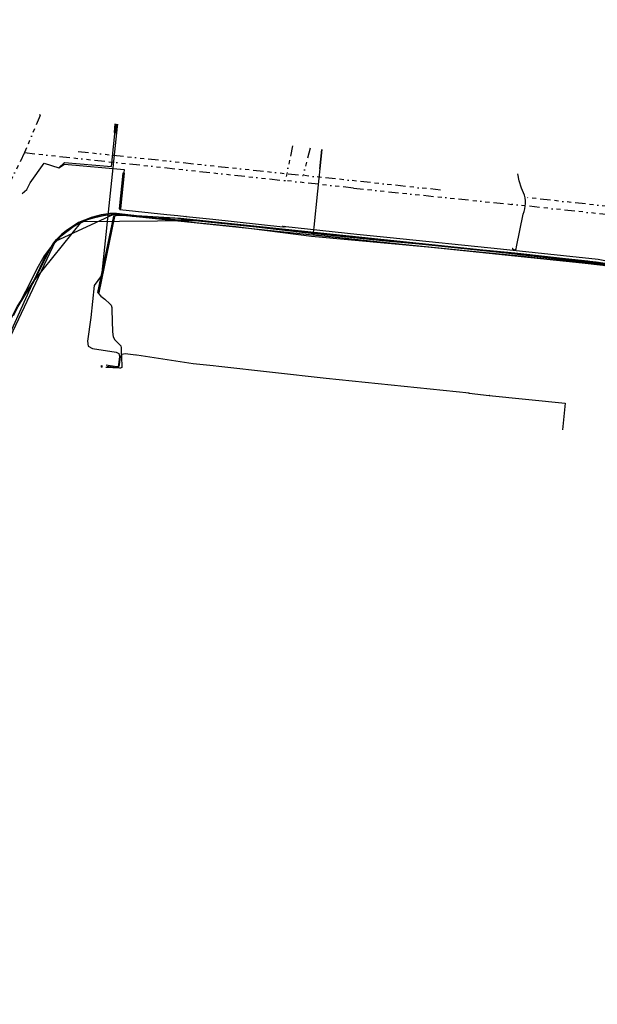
# Model space of a CAD drawing. Header units: metres. Extents: x 110434 to 154968, y 389493 to 3894488.
# Tile 4 of 10: x 110953 to 111094, y 426620 to 426860. Entities that reach past the tile are written whole.
import ezdxf
from ezdxf.lldxf.tags import DXFTag

# ---------------------------------------------------------------- set-up
doc = ezdxf.new("R2010")
doc.units = ezdxf.units.M
doc.header["$LTSCALE"] = 0.5
doc.linetypes.add('RI-OVERIG', pattern=[17, 5, -2, 2, -2, 0, -2, 2, -2])
for name, color, linetype in [('B-WE-KL-DATA_BT NEDERLAND NV-G', 90, 'KL-DATA-N'), ('B-WE-KL-DATA_DUCT_ZIGGO BV-G', 90, 'Continuous'), ('B-WE-KL-DATA_EUROFIBER NEDERLAND BV-G', 90, 'KL-DATA-N'), ('B-WE-KL-DATA_GEBROEDERS VAN DER DONK BV SBD-G', 90, 'KL-DATA-N'), ('B-WE-KL-DATA_HULPSTUK_KPN BV-S', 90, 'Continuous'), ('B-WE-KL-DATA_KABELBED_KPN BV-G', 90, 'Continuous'), ('B-WE-KL-DATA_KABELBED_ZIGGO BV-G', 90, 'Continuous'), ('B-WE-KL-DATA_MANTELBUIS_PVC_1_KPN BV-G', 90, 'Continuous'), ('B-WE-KL-ET_HS_HULPSTUK_STEDIN BV NETBEHEER BV-S', 10, 'Continuous'), ('B-WE-KL-ET_LS_400 V_STEDIN BV NETBEHEER BV-G', 190, 'KL-LS-N'), ('B-WE-KL-ET_LS_HULPSTUK_STEDIN BV NETBEHEER BV-S', 190, 'Continuous'), ('B-WE-KL-ET_LS_MANTELBUIS_PE_90_STEDIN BV NETBEHEER BV-G', 190, 'Continuous'), ('B-WE-KL-ET_LS_MANTELBUIS_PVC_110_STEDIN BV NETBEHEER BV-G', 190, 'Continuous'), ('B-WE-KL-ET_LS_MANTELBUIS_STEDIN BV NETBEHEER BV-G', 190, 'Continuous'), ('B-WE-KL-ET_MS_13 KV_STEDIN BV NETBEHEER BV-G', 130, 'KL-MS-N'), ('B-WE-KL-ET_MS_HULPSTUK_STEDIN BV NETBEHEER BV-S', 130, 'Continuous'), ('B-WE-KL-ET_MS_MANTELBUIS_PE_90_STEDIN BV NETBEHEER BV-G', 130, 'Continuous'), ('B-WE-OG-INFO_STEDIN BV NETBEHEER BV-G', 7, 'Continuous'), ('B-WE-RI-VRIJVERVAL_GEMEENTE SLIEDRECHT-G', 210, 'RI-OVERIG')]:
    doc.layers.add(name, color=color, linetype=linetype)
doc.styles.add('NLCS-ISO', font='NLCS-ISO.ttf')
doc.styles.get("Standard").update_dxf_attribs({"font": 'isocp.shx', "height": 2.5})
tags = doc.linetypes.add('KL-DATA-N', pattern='A,4,-1,[101,NLCS.SHX,S=0.5,R=0,X=0,Y=0],-1,4,-1,["D",Standard,S=1,R=0,X=-0.25,Y=-0.5],-1.5', length=12.5).pattern_tags.tags
tags[18] = DXFTag(74, 10)
tags = doc.linetypes.add('KL-LS-N', pattern='A,4,-1,[103,NLCS.SHX,S=0.75,R=0,X=0,Y=0],-1,4,-1,["L",Standard,S=1,R=0,X=0,Y=-0.5],-2', length=13).pattern_tags.tags
tags[18] = DXFTag(74, 10)
tags = doc.linetypes.add('KL-MS-N', pattern='A,4,-1,[103,NLCS.SHX,S=0.75,R=0,X=0,Y=0],-1,4,-1,["M",Standard,S=1,R=0,X=0,Y=-0.5],-2', length=13).pattern_tags.tags
tags[18] = DXFTag(74, 10)

# ---------------------------------------------------------------- blocks, each defined once
blk = doc.blocks.new('SKL-WTB_HULP_MOF-SO')
at = {"linetype": 'ByBlock', "lineweight": 18}
h = blk.add_hatch(color=0, dxfattribs=at)
h.dxf.hatch_style = 1
h.paths.add_polyline_path([(-0.5625, 0, 1), (0.5625, 0, 1)])
at = {"color": 0, "linetype": 'ByBlock', "lineweight": 18}
blk.add_circle((0, 0), 0.5625, dxfattribs=at)
at = {"color": 0, "linetype": 'ByBlock', "lineweight": 18, "style": 'NLCS-ISO', "flags": 1}
for tag, p in [('TYPE', (1.5, 0)), ('OMSCHRIJVING', (1.5, -3)), ('LABEL', (1.5, -1.5))]:
    blk.add_attdef(tag, p, '', height=1, dxfattribs=at)
blk = doc.blocks.new('SKL-WTB_HULP_TECHNISCH GEBOUW-SO')
at = {"color": 0, "linetype": 'ByBlock', "lineweight": 18}
for points in [[(-2, 1.5), (0, 2), (2, 1.5), (2, 1.18), (-2, 1.18)], [(-1.5, 1.02), (1.5, 1.02), (1.5, -2), (-1.5, -2)]]:
    blk.add_lwpolyline(points, close=True, dxfattribs=at)
at = {"color": 0, "linetype": 'ByBlock', "lineweight": 18, "style": 'NLCS-ISO', "flags": 1}
for tag, p in [('TYPE', (2.5, 0)), ('OMSCHRIJVING', (2.5, -3)), ('LABEL', (2.5, -1.5))]:
    blk.add_attdef(tag, p, '', height=1, dxfattribs=at)
blk = doc.blocks.new('SKL-WTB_HULP_OVERIG-SO')
at = {"color": 0, "linetype": 'ByBlock', "lineweight": 18}
for points in [[(-0.1, 0.1), (0.1, -0.1)], [(0.1, 0.1), (-0.1, -0.1)]]:
    blk.add_lwpolyline(points, dxfattribs=at)
at = {"color": 0, "linetype": 'ByBlock', "lineweight": 18, "style": 'NLCS-ISO', "flags": 1}
for tag, p in [('TYPE', (1.5, 0)), ('LABEL', (1.5, -1.5)), ('OMSCHRIJVING', (1.5, -3))]:
    blk.add_attdef(tag, p, '', height=1, dxfattribs=at)

msp = doc.modelspace()

# ---------------------------------------------------------------- linework, layer by layer
at = {"layer": 'B-WE-KL-DATA_BT NEDERLAND NV-G', "flags": 128}
for points in [[(110600.02, 426851.74), (110600.78, 426853.92), (110600.98, 426854.29), (110601.2, 426854.63), (110601.43, 426854.97), (110601.67, 426855.3), (110601.91, 426855.63), (110602.18, 426855.94), (110602.46, 426856.25), (110602.74, 426856.55), (110603.02, 426856.83), (110603.33, 426857.1), (110603.65, 426857.37), (110603.96, 426857.62), (110604.29, 426857.86), (110604.63, 426858.09), (110604.97, 426858.31), (110605.33, 426858.51), (110605.69, 426858.71), (110606.06, 426858.89), (110606.43, 426859.05), (110606.82, 426859.21), (110607.19, 426859.35), (110607.58, 426859.48), (110607.97, 426859.58), (110608.37, 426859.69), (110608.78, 426859.78), (110609.22, 426859.89), (110609.63, 426859.99), (110610.05, 426860.07), (110610.47, 426860.13), (110610.9, 426860.19), (110611.32, 426860.23), (110611.74, 426860.25), (110612.16, 426860.26), (110612.59, 426860.26), (110613.01, 426860.24), (110613.44, 426860.2), (110613.87, 426860.15), (110614.29, 426860.1), (110614.7, 426860.02), (110615.12, 426859.92), (110615.54, 426859.82), (110615.94, 426859.7), (110616.35, 426859.57), (110616.74, 426859.42), (110617.14, 426859.26), (110617.53, 426859.09), (110617.91, 426858.9), (110618.29, 426858.7), (110618.64, 426858.5), (110641.87, 426842.52), (110660.84, 426827.9), (110664.73, 426824.76), (110666.87, 426822.64), (110705.79, 426791.25), (110708.67, 426788.66), (110711.69, 426786.24), (110714.86, 426784.02), (110718.16, 426781.99), (110721.57, 426780.17), (110725.09, 426778.56), (110728.7, 426777.16), (110732.39, 426775.98), (110736.14, 426775.03), (110739.95, 426774.31), (110772.71, 426770.85), (110780.4, 426770.03), (110827.02, 426765.11), (110876.74, 426759.82), (110916.51, 426755.59), (110922.9, 426753.25), (110940.73, 426762.41), (110940.65, 426767.63), (110952.2, 426790.37), (110956.1, 426796.37), (110959.39, 426803.18), (110960.56, 426804.96), (110961.91, 426806.6), (110963.44, 426808.07), (110965.13, 426809.37), (110966.94, 426810.48), (110968.87, 426811.38), (110970.88, 426812.06), (110972.95, 426812.52), (110975.07, 426812.75), (110977.19, 426812.74), (110992.04, 426811.86), (111041.79, 426806.62), (111091.51, 426801.39), (111098.94, 426800.08), (111108.93, 426798.94), (111110.36, 426798.34), (111111.76, 426797.76)], [(110600.03, 426851.73), (110600.78, 426853.92), (110601.91, 426855.63), (110603.96, 426857.62), (110606.06, 426858.89), (110610.05, 426860.07), (110612.59, 426860.26), (110615.54, 426859.82), (110618.29, 426858.7), (110641.87, 426842.52), (110660.84, 426827.9), (110664.73, 426824.76), (110666.87, 426822.64), (110705.79, 426791.25), (110708.67, 426788.66), (110711.69, 426786.24), (110714.86, 426784.02), (110718.16, 426781.99), (110721.57, 426780.17), (110725.09, 426778.56), (110728.7, 426777.16), (110732.39, 426775.98), (110736.14, 426775.03), (110739.95, 426774.31), (110916.51, 426755.59), (110922.9, 426753.25), (110940.73, 426762.41), (110940.65, 426767.63), (110952.2, 426790.37), (110956.1, 426796.37), (110959.39, 426803.18), (110960.56, 426804.96), (110961.91, 426806.6), (110963.44, 426808.07), (110965.13, 426809.37), (110966.94, 426810.48), (110968.87, 426811.38), (110970.88, 426812.06), (110972.96, 426812.52), (110975.07, 426812.75), (110977.2, 426812.74), (110992.04, 426811.86), (111091.51, 426801.39), (111098.94, 426800.08), (111108.93, 426798.94), (111111.76, 426797.76)]]:
    msp.add_lwpolyline(points, dxfattribs=at)
at = {"layer": 'B-WE-KL-DATA_DUCT_ZIGGO BV-G', "flags": 128}
msp.add_lwpolyline([(111099.11, 426799.94), (111092.97, 426800.94), (111076.1, 426802.92), (111060.35, 426804.6), (111042.18, 426806.2), (111022.38, 426808.27), (111000, 426810.86), (110991.34, 426811.77), (110990.52, 426811.81), (110986.9, 426811.71), (110976.4, 426812.97), (110974.72, 426812.96), (110973.75, 426812.84), (110972.65, 426812.68), (110970.21, 426811.98), (110968.54, 426811.38), (110967.13, 426810.74), (110964.1, 426808.75), (110962.97, 426807.87), (110961.32, 426806.07), (110958.73, 426802.64), (110957.23, 426800.06), (110951.17, 426787.99)], dxfattribs=at)
at = {"layer": 'B-WE-KL-DATA_EUROFIBER NEDERLAND BV-G', "flags": 128}
for points in [[(110600.04, 426851.72), (110600.8, 426853.9), (110601, 426854.3), (110601.2, 426854.6), (110601.4, 426855), (110601.7, 426855.3), (110601.9, 426855.6), (110602.2, 426855.9), (110602.5, 426856.3), (110602.7, 426856.5), (110603, 426856.8), (110603.3, 426857.1), (110603.6, 426857.4), (110604, 426857.6), (110604.3, 426857.9), (110604.6, 426858.1), (110605, 426858.3), (110605.3, 426858.5), (110605.7, 426858.7), (110606.1, 426858.9), (110606.4, 426859.1), (110606.8, 426859.2), (110607.2, 426859.4), (110607.6, 426859.5), (110608, 426859.6), (110608.4, 426859.7), (110608.8, 426859.8), (110609.2, 426859.9), (110609.6, 426860), (110610, 426860.1), (110610.5, 426860.1), (110610.9, 426860.2), (110611.3, 426860.2), (110611.7, 426860.3), (110612.2, 426860.3), (110612.6, 426860.3), (110613, 426860.2), (110613.4, 426860.2), (110613.9, 426860.2), (110614.3, 426860.1), (110614.7, 426860), (110615.1, 426859.9), (110615.5, 426859.8), (110615.9, 426859.7), (110616.3, 426859.6), (110616.7, 426859.4), (110617.1, 426859.3), (110617.5, 426859.1), (110617.9, 426858.9), (110618.3, 426858.7), (110618.6, 426858.5), (110641.9, 426842.5), (110660.8, 426827.9), (110664.7, 426824.8), (110666.9, 426822.6), (110705.8, 426791.2), (110706.8, 426790.3), (110707.8, 426789.4), (110708.8, 426788.6), (110709.8, 426787.7), (110710.8, 426786.9), (110711.9, 426786.1), (110713, 426785.3), (110714.1, 426784.5), (110715.2, 426783.8), (110716.3, 426783.1), (110717.5, 426782.4), (110718.6, 426781.7), (110719.8, 426781.1), (110721, 426780.5), (110722.2, 426779.9), (110723.4, 426779.3), (110724.6, 426778.8), (110725.8, 426778.3), (110727.1, 426777.8), (110728.3, 426777.3), (110729.6, 426776.9), (110730.9, 426776.4), (110732.1, 426776.1), (110733.4, 426775.7), (110734.7, 426775.4), (110736, 426775.1), (110737.3, 426774.8), (110738.6, 426774.5), (110739.9, 426774.3), (110772.7, 426770.8), (110922.9, 426753.3), (110940.7, 426762.4), (110961.5, 426806.2), (110975.7, 426812.8), (111108.93, 426798.94), (111110.65, 426798.45), (111112.07, 426798.25), (111115.11, 426797.07), (111123.48, 426790.51), (111127.19, 426785.97), (111131.94, 426777.31), (111139.62, 426760.82), (111150.68, 426737.04), (111152.07, 426732.25), (111156.46, 426722.13), (111158.97, 426716.68), (111162.9, 426708.1), (111167.67, 426693.31), (111170.67, 426686.85), (111170.09, 426685.27), (111172.34, 426680.54), (111176.69, 426670.99), (111177.37, 426669.78), (111179.87, 426665.77), (111183.89, 426659.32), (111184.61, 426658.16), (111185.03, 426657.38), (111189.96, 426646.64), (111193.9, 426638.15), (111196.44, 426632.73), (111198.71, 426627.88), (111200.18, 426625.08), (111202.89, 426620.73), (111204.7, 426618.1), (111206.83, 426615.47), (111210.87, 426611.29), (111213.91, 426608.52), (111221.04, 426602.79), (111234.63, 426592.19)], [(110600.04, 426851.72), (110600.8, 426853.9), (110601.4, 426855), (110602.5, 426856.3), (110603.6, 426857.4), (110604, 426857.6), (110604.3, 426857.9), (110606.4, 426859.1), (110606.8, 426859.2), (110607.2, 426859.4), (110610, 426860.1), (110610.5, 426860.1), (110610.9, 426860.2), (110611.3, 426860.2), (110611.7, 426860.3), (110612.6, 426860.3), (110613, 426860.2), (110613.9, 426860.2), (110616.3, 426859.6), (110616.7, 426859.4), (110617.1, 426859.3), (110618.3, 426858.7), (110641.9, 426842.5), (110660.8, 426827.9), (110664.7, 426824.8), (110666.9, 426822.6), (110705.8, 426791.2), (110709.8, 426787.7), (110714.1, 426784.5), (110718.6, 426781.7), (110723.4, 426779.3), (110728.3, 426777.3), (110730.9, 426776.4), (110733.4, 426775.7), (110739.9, 426774.3), (110772.7, 426770.8), (110922.9, 426753.3), (110940.7, 426762.4), (110956.1, 426796.4), (110967.9, 426811), (110995.62, 426811.29), (111071.45, 426803.34), (111108.93, 426798.94), (111110.65, 426798.45), (111112.07, 426798.25), (111115.11, 426797.07), (111123.48, 426790.51), (111127.2, 426786), (111131.94, 426777.31), (111139.62, 426760.82), (111150.68, 426737.04), (111152.07, 426732.25), (111156.46, 426722.13), (111162.9, 426708.1), (111167.67, 426693.31), (111170.67, 426686.85), (111170.09, 426685.27), (111172.34, 426680.54), (111176.69, 426670.99), (111177.37, 426669.78), (111179.87, 426665.77), (111184.61, 426658.16), (111185.03, 426657.38), (111193.9, 426638.15), (111196.44, 426632.73), (111198.71, 426627.88), (111200.18, 426625.08), (111202.89, 426620.73), (111204.69, 426618.11), (111206.83, 426615.47), (111210.87, 426611.29), (111213.91, 426608.52), (111221.04, 426602.79), (111234.63, 426592.19)], [(110600.04, 426851.72), (110600.8, 426853.9), (110601, 426854.3), (110601.2, 426854.6), (110601.4, 426855), (110601.7, 426855.3), (110601.9, 426855.6), (110602.2, 426855.9), (110602.5, 426856.3), (110602.7, 426856.5), (110603, 426856.8), (110603.3, 426857.1), (110603.6, 426857.4), (110604, 426857.6), (110604.3, 426857.9), (110604.6, 426858.1), (110605, 426858.3), (110605.3, 426858.5), (110605.7, 426858.7), (110606.1, 426858.9), (110606.4, 426859.1), (110606.8, 426859.2), (110607.2, 426859.4), (110607.6, 426859.5), (110608, 426859.6), (110608.4, 426859.7), (110608.8, 426859.8), (110609.2, 426859.9), (110609.6, 426860), (110610, 426860.1), (110610.5, 426860.1), (110610.9, 426860.2), (110611.3, 426860.2), (110611.7, 426860.3), (110612.2, 426860.3), (110612.6, 426860.3), (110613, 426860.2), (110613.4, 426860.2), (110613.9, 426860.2), (110614.3, 426860.1), (110614.7, 426860), (110615.1, 426859.9), (110615.5, 426859.8), (110615.9, 426859.7), (110616.3, 426859.6), (110616.7, 426859.4), (110617.1, 426859.3), (110617.5, 426859.1), (110617.9, 426858.9), (110618.3, 426858.7), (110618.6, 426858.5), (110641.9, 426842.5), (110660.8, 426827.9), (110664.7, 426824.8), (110666.9, 426822.6), (110705.8, 426791.2), (110706.8, 426790.3), (110707.8, 426789.4), (110708.8, 426788.6), (110709.8, 426787.7), (110710.8, 426786.9), (110711.9, 426786.1), (110713, 426785.3), (110714.1, 426784.5), (110715.2, 426783.8), (110716.3, 426783.1), (110717.5, 426782.4), (110718.6, 426781.7), (110719.8, 426781.1), (110721, 426780.5), (110722.2, 426779.9), (110723.4, 426779.3), (110724.6, 426778.8), (110725.8, 426778.3), (110727.1, 426777.8), (110728.3, 426777.3), (110729.6, 426776.9), (110730.9, 426776.4), (110732.1, 426776.1), (110733.4, 426775.7), (110734.7, 426775.4), (110736, 426775.1), (110737.3, 426774.8), (110738.6, 426774.5), (110739.9, 426774.3), (110772.7, 426770.8), (110922.9, 426753.3), (110940.7, 426762.4), (110961.5, 426806.2), (110975.7, 426812.8), (111108.93, 426798.94), (111110.65, 426798.45), (111112.07, 426798.25), (111115.11, 426797.07), (111123.48, 426790.51), (111127.19, 426785.97), (111131.94, 426777.31), (111139.62, 426760.82), (111150.68, 426737.04), (111152.07, 426732.25), (111156.46, 426722.13), (111158.97, 426716.68), (111162.9, 426708.1), (111167.67, 426693.31), (111170.67, 426686.85), (111170.09, 426685.27), (111172.34, 426680.54), (111176.69, 426670.99), (111177.37, 426669.78), (111179.87, 426665.77), (111183.89, 426659.32), (111184.61, 426658.16), (111185.03, 426657.38), (111189.96, 426646.64), (111193.9, 426638.15), (111196.44, 426632.73), (111198.71, 426627.88), (111200.18, 426625.08), (111202.89, 426620.73), (111204.7, 426618.1), (111206.83, 426615.47), (111210.87, 426611.29), (111213.91, 426608.52), (111221.04, 426602.79), (111234.63, 426592.19)], [(110600.04, 426851.72), (110600.8, 426853.9), (110601.4, 426855), (110602.5, 426856.3), (110603.6, 426857.4), (110604, 426857.6), (110604.3, 426857.9), (110606.4, 426859.1), (110606.8, 426859.2), (110607.2, 426859.4), (110610, 426860.1), (110610.5, 426860.1), (110610.9, 426860.2), (110611.3, 426860.2), (110611.7, 426860.3), (110612.6, 426860.3), (110613, 426860.2), (110613.9, 426860.2), (110616.3, 426859.6), (110616.7, 426859.4), (110617.1, 426859.3), (110618.3, 426858.7), (110641.9, 426842.5), (110660.8, 426827.9), (110664.7, 426824.8), (110666.9, 426822.6), (110705.8, 426791.2), (110709.8, 426787.7), (110714.1, 426784.5), (110718.6, 426781.7), (110723.4, 426779.3), (110728.3, 426777.3), (110730.9, 426776.4), (110733.4, 426775.7), (110739.9, 426774.3), (110772.7, 426770.8), (110922.9, 426753.3), (110940.7, 426762.4), (110956.1, 426796.4), (110967.9, 426811), (110995.62, 426811.29), (111071.45, 426803.34), (111108.93, 426798.94), (111110.65, 426798.45)]]:
    msp.add_lwpolyline(points, dxfattribs=at)
at = {"layer": 'B-WE-KL-DATA_GEBROEDERS VAN DER DONK BV SBD-G', "flags": 128}
msp.add_lwpolyline([(110600.02, 426851.74), (110600.78, 426853.92), (110600.98, 426854.29), (110601.2, 426854.63), (110601.43, 426854.97), (110601.91, 426855.63), (110602.46, 426856.25), (110602.74, 426856.55), (110603.02, 426856.83), (110603.65, 426857.37), (110603.96, 426857.62), (110604.29, 426857.86), (110604.63, 426858.09), (110604.97, 426858.31), (110605.33, 426858.51), (110605.69, 426858.71), (110606.06, 426858.89), (110606.43, 426859.05), (110606.82, 426859.21), (110607.19, 426859.35), (110607.58, 426859.48), (110607.97, 426859.58), (110608.37, 426859.69), (110608.78, 426859.78), (110609.22, 426859.89), (110609.63, 426859.99), (110610.05, 426860.07), (110610.47, 426860.13), (110610.9, 426860.19), (110611.32, 426860.23), (110611.74, 426860.25), (110612.16, 426860.26), (110612.59, 426860.26), (110613.01, 426860.24), (110613.44, 426860.2), (110613.87, 426860.15), (110614.29, 426860.1), (110614.7, 426860.02), (110615.54, 426859.82), (110616.35, 426859.57), (110617.15, 426859.26), (110617.53, 426859.09), (110617.91, 426858.9), (110618.29, 426858.7), (110618.64, 426858.5), (110641.87, 426842.52), (110660.84, 426827.9), (110664.73, 426824.76), (110666.87, 426822.64), (110705.79, 426791.25), (110707.99, 426789.23), (110713.63, 426784.85), (110719.72, 426781.12), (110726.2, 426778.1), (110732.97, 426775.82), (110739.95, 426774.31), (110772.71, 426770.85), (110777.69, 426770.31), (110827.02, 426765.11), (110916.51, 426755.59), (110922.91, 426753.22), (110940.73, 426762.41), (110940.65, 426767.63), (110952.2, 426790.37), (110956.1, 426796.37), (110959.39, 426803.18), (110960.26, 426804.55), (110962.83, 426807.52), (110965.94, 426809.91), (110969.47, 426811.61), (110973.28, 426812.57), (110977.19, 426812.74), (110992.04, 426811.86), (111041.79, 426806.62), (111091.51, 426801.39), (111098.94, 426800.08), (111110.85, 426798.73), (111115.11, 426797.07), (111123.48, 426790.51), (111127.19, 426785.97), (111131.95, 426777.31), (111150.68, 426737.04), (111152.07, 426732.25), (111156.12, 426722.87), (111156.46, 426722.13), (111159, 426716.69), (111161.16, 426711.91), (111162.9, 426708.07), (111166.84, 426695.79), (111167.67, 426693.31), (111170.67, 426686.85), (111170.09, 426685.27), (111172.34, 426680.54), (111176.69, 426670.99), (111177.38, 426669.77), (111178.95, 426667.26), (111183.89, 426659.32), (111184.61, 426658.16), (111185.03, 426657.38), (111189.96, 426646.64), (111193.91, 426638.13), (111196.44, 426632.73), (111198.71, 426627.88), (111199.73, 426625.93), (111200.61, 426622.69)], dxfattribs=at)
at = {"layer": 'B-WE-KL-DATA_KABELBED_KPN BV-G', "flags": 128}
for points in [[(111026.53, 426828.57), (111026.04, 426823.87), (111025.8, 426821.58)], [(111026.04, 426823.87), (111026.53, 426828.57)], [(111026.52, 426828.57), (111026.19, 426825.74)], [(111073.96, 426804.35), (111074.07, 426804.85), (111075.74, 426812.8), (111075.96, 426813.44), (111076.12, 426814.09), (111076.22, 426814.75), (111076.26, 426815.42), (111076.24, 426816.1), (111076.17, 426816.77), (111076.04, 426817.42), (111075.32, 426819.15), (111074.76, 426820.93), (111074.38, 426822.63)], [(111025.8, 426821.58), (111025.47, 426818.4), (111024.56, 426809.64), (111024.42, 426808.29), (111024.37, 426807.82), (111024.84, 426807.77)], [(111025.47, 426818.4), (111024.56, 426809.64)], [(110952.11, 426789.85), (110954.23, 426793.32), (110955.29, 426794.83), (110956.22, 426796.29), (110958.29, 426800.6), (110959.97, 426803.94), (110960.48, 426804.9), (110961.08, 426805.81), (110961.74, 426806.66), (110962.49, 426807.45), (110963.29, 426808.17), (110964.16, 426808.83), (110966.13, 426810.08), (110968.2, 426811.19), (110971.05, 426811.99), (110973.93, 426812.65), (110975.4, 426812.74), (110977.8, 426812.62), (110980.16, 426812.33), (110983.33, 426812.04), (110984.96, 426811.89), (110990.69, 426811.52), (110996.01, 426811.39), (111024.42, 426808.29), (111031.5, 426807.52), (111045.99, 426805.94), (111073.67, 426803.34), (111089.66, 426801.54), (111093.5, 426801.17), (111098.46, 426800.4)], [(111024.84, 426807.77), (111027.3, 426807.52), (111041.99, 426805.92), (111070.64, 426803.04), (111093.95, 426800.62), (111095.65, 426800.28), (111108, 426798.54), (111109.99, 426798.08), (111111.94, 426797.47), (111113.84, 426796.73)], [(111073.96, 426804.35), (111073.96, 426804.34), (111073.96, 426804.33), (111073.96, 426804.33), (111073.94, 426804.29), (111073.93, 426804.26), (111073.91, 426804.23), (111073.89, 426804.2), (111073.86, 426804.17), (111073.84, 426804.15), (111073.81, 426804.12), (111073.77, 426804.1), (111073.74, 426804.08), (111073.71, 426804.07), (111073.68, 426804.06), (111073.64, 426804.05), (111073.6, 426804.04), (111073.57, 426804.04), (111073.53, 426804.04), (111073.49, 426804.05), (111073.46, 426804.05), (111073.42, 426804.07), (111073.39, 426804.08), (111073.35, 426804.09), (111073.32, 426804.11), (111073.29, 426804.14), (111073.27, 426804.16), (111073.24, 426804.19), (111073.22, 426804.22), (111073.2, 426804.25), (111073.18, 426804.28), (111073.17, 426804.31), (111073.15, 426804.35), (111073.15, 426804.38), (111073.14, 426804.42), (111073.14, 426804.46)]]:
    msp.add_lwpolyline(points, dxfattribs=at)
at = {"layer": 'B-WE-KL-DATA_KABELBED_ZIGGO BV-G', "flags": 128}
msp.add_lwpolyline([(111099.11, 426799.94), (111092.97, 426800.94), (111076.1, 426802.92), (111060.35, 426804.6), (111042.18, 426806.2), (111022.38, 426808.27), (111000, 426810.86), (110991.34, 426811.77), (110990.52, 426811.81), (110986.9, 426811.71), (110976.4, 426812.97), (110974.72, 426812.96), (110973.75, 426812.84), (110972.65, 426812.68), (110970.21, 426811.98), (110968.54, 426811.38), (110967.13, 426810.74), (110964.1, 426808.75), (110962.97, 426807.87), (110961.32, 426806.07), (110958.73, 426802.64), (110957.23, 426800.06), (110951.17, 426787.99)], dxfattribs=at)
at = {"layer": 'B-WE-KL-DATA_MANTELBUIS_PVC_1_KPN BV-G', "flags": 128}
for points in [[(111026.04, 426823.87), (111026.53, 426828.57)], [(111026.52, 426828.57), (111026.19, 426825.74)], [(111025.47, 426818.4), (111024.56, 426809.64)], [(111025.47, 426818.4), (111024.56, 426809.64)]]:
    msp.add_lwpolyline(points, dxfattribs=at)
at = {"layer": 'B-WE-KL-ET_LS_400 V_STEDIN BV NETBEHEER BV-G', "flags": 128}
for points in [[(110962.32, 426824.15), (110963.69, 426825.4), (110975.11, 426824.48), (110976.2, 426834.83)], [(110953.32, 426817.86), (110954.44, 426818.81), (110955.29, 426820.48), (110958.73, 426825.23), (110962.32, 426824.15)], [(110962.32, 426824.15), (110963.66, 426825), (110978.24, 426823.74), (110977.64, 426817.98), (110977.22, 426813.95), (110988.65, 426812.75)], [(110988.65, 426812.75), (110991.38, 426812.47), (110993.37, 426812.26)], [(110993.37, 426812.26), (110999.9, 426811.57), (111016.96, 426809.74)], [(111016.96, 426809.74), (111017.13, 426809.92)], [(111017.13, 426809.92), (111017.26, 426809.71)], [(111155.34, 426728.4), (111154.36, 426731.12), (111152.68, 426736.6), (111152.11, 426738.19), (111151.46, 426739.74), (111146.57, 426749.87), (111144.7, 426753.75), (111134.48, 426774.91), (111133.5, 426776.75), (111131.35, 426780.46), (111129.65, 426783.56), (111125.3, 426791.14), (111121.86, 426795.72), (111120.28, 426797.25), (111118.95, 426798.08), (111117.53, 426798.74), (111097.29, 426801.08), (111094.02, 426801.73), (111070.2, 426804.25), (111043.18, 426807.04), (111035.07, 426807.88), (111017.76, 426809.7), (111017.63, 426809.71), (111017.26, 426809.71)]]:
    msp.add_lwpolyline(points, dxfattribs=at)
at = {"layer": 'B-WE-KL-ET_LS_MANTELBUIS_PE_90_STEDIN BV NETBEHEER BV-G', "flags": 128}
msp.add_lwpolyline([(110972.13, 426793.61), (110976, 426812.21), (110975.61, 426812.29), (110971.74, 426793.69), (110972.13, 426793.61)], dxfattribs=at)
at = {"layer": 'B-WE-KL-ET_LS_MANTELBUIS_PVC_110_STEDIN BV NETBEHEER BV-G', "flags": 128}
msp.add_lwpolyline([(110977.43, 426814.07), (110978.34, 426822.82), (110977.95, 426822.86), (110977.04, 426814.11), (110977.43, 426814.07)], dxfattribs=at)
at = {"layer": 'B-WE-KL-ET_LS_MANTELBUIS_STEDIN BV NETBEHEER BV-G', "flags": 128}
for points in [[(110976, 426834.85), (110975.78, 426832.72), (110976.18, 426832.68)], [(110976.18, 426832.68), (110976.4, 426834.8)]]:
    msp.add_lwpolyline(points, dxfattribs=at)
at = {"layer": 'B-WE-KL-ET_MS_13 KV_STEDIN BV NETBEHEER BV-G', "flags": 128}
for points in [[(110976.6, 426834.78), (110976.54, 426834.22)], [(110976.54, 426834.22), (110972.95, 426800.08), (110972.69, 426797.81), (110970.91, 426795.4), (110970.12, 426787.58)], [(111164.39, 426705.52), (111164, 426707.06), (111162.11, 426712.17), (111155.72, 426725.74), (111149.63, 426738.54), (111141.08, 426756.49), (111134.91, 426769.56), (111128.2, 426782.69), (111125.53, 426786.91), (111122.66, 426790.58), (111119.45, 426793.55), (111115.54, 426796.03), (111112.94, 426797.24), (111109.05, 426798.48), (111095.13, 426800.3), (111075, 426802.58), (111052.42, 426804.78), (111023.99, 426807.39), (111005.49, 426809.7), (110989.14, 426811.38), (110979.07, 426812.43), (110977.04, 426812.49), (110976.59, 426812.49), (110976.17, 426812.44), (110975.93, 426812.34), (110975.8, 426812.25), (110971.94, 426793.65), (110972, 426793.42), (110972.56, 426792.81), (110973.5, 426792.02), (110974.78, 426790.92), (110975.04, 426790.55), (110975.23, 426790.03), (110975.27, 426789.48), (110975.41, 426784.11), (110975.53, 426782.82), (110975.96, 426782.09), (110977.17, 426780.92), (110977.43, 426780.63), (110977.52, 426780.2), (110977.55, 426779.46), (110977.7, 426775.83), (110977.69, 426775.54), (110977.64, 426775.36), (110977.48, 426775.24), (110977.33, 426775.2), (110977.1, 426775.19), (110973.81, 426775.35), (110973.73, 426775.36)], [(110970.12, 426787.58), (110969.3, 426781.8), (110969.48, 426780.61), (110970.5, 426779.96), (110976.29, 426779.13), (110976.94, 426778.75), (110977.14, 426778.02), (110976.9, 426776.01), (110976.75, 426775.63), (110976.35, 426775.51), (110973.82, 426775.91)], [(110973.99, 426775.68), (110976.32, 426775.32), (110976.87, 426775.47), (110977.1, 426776), (110977.33, 426777.95), (110977.71, 426778.62), (110978.47, 426778.82), (110981.1, 426778.44)], [(111062.52, 426769.06), (111027.61, 426772.71), (111001.38, 426775.61), (111000, 426775.76), (110995.09, 426776.28), (110981.3, 426778.41)], [(111062.52, 426769.06), (111067.44, 426768.54)], [(111067.44, 426768.54), (111086, 426766.61), (111085.33, 426760.17)]]:
    msp.add_lwpolyline(points, dxfattribs=at)
at = {"layer": 'B-WE-KL-ET_MS_MANTELBUIS_PE_90_STEDIN BV NETBEHEER BV-G', "flags": 128}
msp.add_lwpolyline([(110972.13, 426793.61), (110976, 426812.21), (110975.61, 426812.29), (110971.74, 426793.69), (110972.13, 426793.61)], dxfattribs=at)
at = {"layer": 'B-WE-OG-INFO_STEDIN BV NETBEHEER BV-G', "flags": 128}
msp.add_lwpolyline([(110972.13, 426793.61), (110976, 426812.21), (110975.61, 426812.29), (110971.74, 426793.69), (110972.13, 426793.61)], dxfattribs=at)
msp.add_lwpolyline([(110972.13, 426793.61), (110976, 426812.21), (110975.61, 426812.29), (110971.74, 426793.69), (110972.13, 426793.61)], dxfattribs=at)
at = {"layer": 'B-WE-RI-VRIJVERVAL_GEMEENTE SLIEDRECHT-G', "flags": 128}
for points in [[(110957.71, 426836.9), (110953.91, 426827.84)], [(110957.71, 426836.9), (110957.67, 426837.13)], [(111019.35, 426829.46), (111017.63, 426820.99)], [(110953.91, 426827.84), (110923.96, 426766.66)], [(110953.91, 426827.84), (111017.63, 426820.99)], [(110967.01, 426828.13), (111021.97, 426822.27)], [(111023.69, 426828.92), (111021.97, 426822.27)], [(111055.54, 426818.69), (111021.97, 426822.27)], [(111034.23, 426819.17), (111017.63, 426820.99)], [(111034.23, 426819.17), (111072.87, 426815.2)], [(111122.49, 426809.89), (111072.87, 426815.2)], [(111099.44, 426814.37), (111076.25, 426816.9)]]:
    msp.add_lwpolyline(points, dxfattribs=at)

# ---------------------------------------------------------------- block references
at = {"layer": 'B-WE-KL-DATA_HULPSTUK_KPN BV-S', "xscale": 0.1, "yscale": 0.1, "zscale": 0.1}
for name, p in [('SKL-WTB_HULP_OVERIG-SO', (111025.8, 426821.58)), ('SKL-WTB_HULP_OVERIG-SO', (111025.8, 426821.58)), ('SKL-WTB_HULP_MOF-SO', (111024.65, 426807.75)), ('SKL-WTB_HULP_OVERIG-SO', (111024.84, 426807.77)), ('SKL-WTB_HULP_OVERIG-SO', (111024.84, 426807.77)), ('SKL-WTB_HULP_OVERIG-SO', (111073.14, 426804.46)), ('SKL-WTB_HULP_OVERIG-SO', (111073.96, 426804.35)), ('SKL-WTB_HULP_OVERIG-SO', (111073.96, 426804.35))]:
    msp.add_blockref(name, p, dxfattribs=at)
at = {"layer": 'B-WE-KL-ET_HS_HULPSTUK_STEDIN BV NETBEHEER BV-S', "xscale": 0.1, "yscale": 0.1, "zscale": 0.1}
msp.add_blockref('SKL-WTB_HULP_TECHNISCH GEBOUW-SO', (110972.76, 426775.62), dxfattribs=at)
at = {"layer": 'B-WE-KL-ET_LS_HULPSTUK_STEDIN BV NETBEHEER BV-S', "xscale": 0.1, "yscale": 0.1, "zscale": 0.1}
for p in [(110993.37, 426812.26), (111016.96, 426809.74), (111017.26, 426809.71)]:
    msp.add_blockref('SKL-WTB_HULP_MOF-SO', p, dxfattribs=at)
at = {"layer": 'B-WE-KL-ET_MS_HULPSTUK_STEDIN BV NETBEHEER BV-S', "xscale": 0.1, "yscale": 0.1, "zscale": 0.1}
for name, p in [('SKL-WTB_HULP_MOF-SO', (110976.54, 426834.22)), ('SKL-WTB_HULP_MOF-SO', (110970.12, 426787.58)), ('SKL-WTB_HULP_MOF-SO', (110981.3, 426778.41)), ('SKL-WTB_HULP_TECHNISCH GEBOUW-SO', (110972.76, 426775.62)), ('SKL-WTB_HULP_MOF-SO', (111062.52, 426769.06)), ('SKL-WTB_HULP_MOF-SO', (111067.44, 426768.54))]:
    msp.add_blockref(name, p, dxfattribs=at)

doc.saveas('drawing.dxf')
